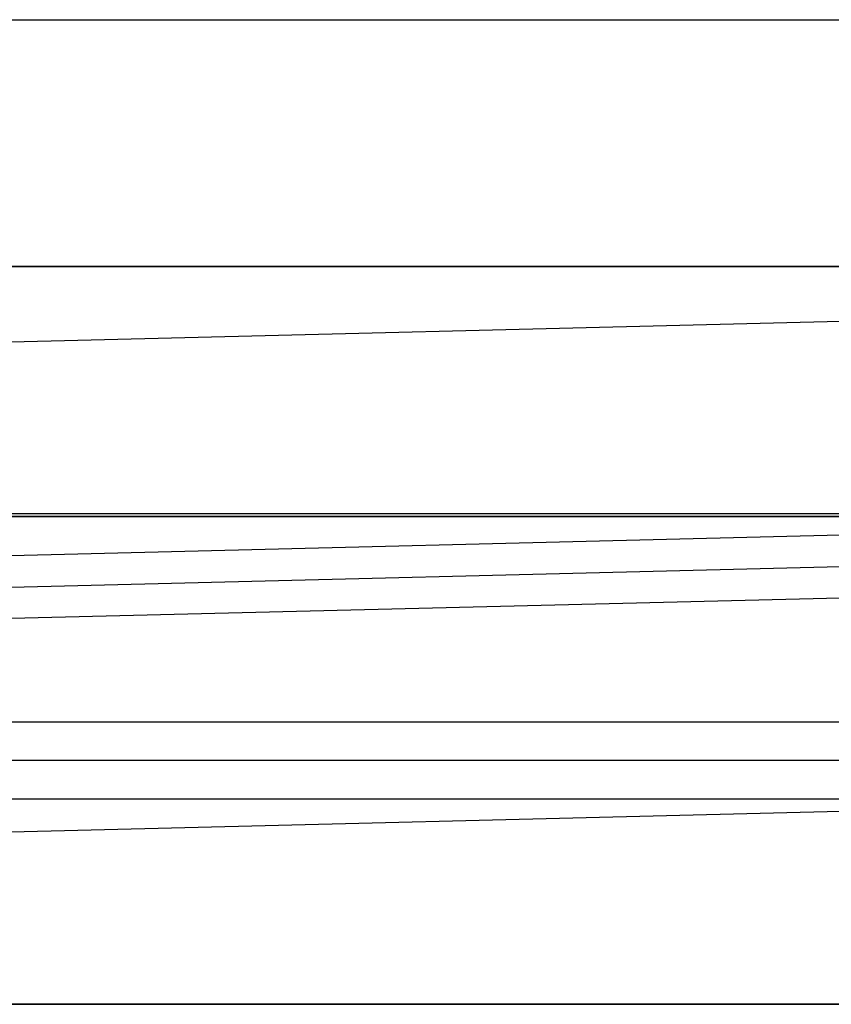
# Model space of a CAD drawing. Header units: millimetres. Extents: x 492 to 1282, y -834 to -234.
# Tile 18 of 93: x 805 to 831, y -834 to -802. Entities that reach past the tile are written whole.
import ezdxf

# ---------------------------------------------------------------- set-up
doc = ezdxf.new("R2010")
doc.units = ezdxf.units.MM
doc.layers.add('Volume$Layer 03', color=7, linetype='Continuous', true_color=0x000000)

msp = doc.modelspace()

# ---------------------------------------------------------------- linework, layer by layer
at = {"layer": 'Volume$Layer 03'}
for p, q in [((538.174, -802.272, 191), (856.174, -802.272, 191)), ((538.174, -810.272, 199), (856.174, -810.272, 199)), ((538.174, -810.272, 183), (856.174, -810.272, 183)), ((856.174, -810.272, 191), (538.174, -810.272, 191)), ((856.014, -811.444, -1.019), (622.961, -817.235, -1.019)), ((538.174, -818.272, 191), (856.174, -818.272, 191)), ((538.174, -818.371, 201), (856.174, -818.371, 201)), ((856.174, -818.371, 199), (538.174, -818.371, 199)), ((856.174, -818.371, 200), (538.174, -818.371, 200)), ((856.215, -818.357, 7.935), (623.133, -824.149, 7.935)), ((623.174, -818.371, 383.249), (1236.174, -818.371, 383.249)), ((623.158, -825.167), (856.245, -819.376)), ((856.275, -820.394, -7.935), (623.184, -826.186, -7.935)), ((623.174, -825.023, 374.098), (1236.174, -825.023, 374.098)), ((1236.174, -826.272, 382), (623.174, -826.272, 382)), ((623.174, -827.522, 389.902), (1236.174, -827.522, 389.902)), ((856.476, -827.307, 1.019), (623.356, -833.1, 1.019)), ((623.174, -834.174, 380.751), (1236.174, -834.174, 380.751)), ((1236.176, -834.174, 390), (748.173, -834.174, 390)), ((748.173, -834.174, 392.5), (1236.176, -834.174, 392.5)), ((1236.176, -834.174, 391.25), (748.173, -834.174, 391.25))]:
    msp.add_line(p, q, dxfattribs=at)

doc.saveas('drawing.dxf')
